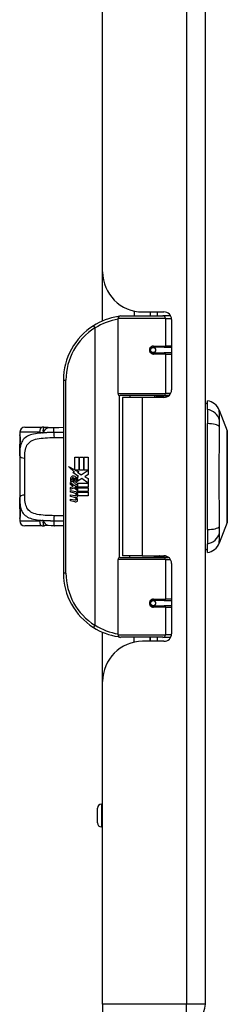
# Model space of a CAD drawing. Header units: inches. Extents: x 3 to 112, y 6 to 61.
# Tile 31 of 67: x 26.94 to 28.55, y 13.51 to 21.17. Entities that reach past the tile are written whole.
import ezdxf

# ---------------------------------------------------------------- set-up
doc = ezdxf.new("R2010")
doc.units = ezdxf.units.IN
doc.header["$MEASUREMENT"] = 0
doc.layers.add('Visible Edges(ANSI)', color=7, linetype='Continuous', lineweight=25)
doc.layers.add('Visible Tangent Edges(ANSI)', color=7, linetype='Continuous', lineweight=25)

msp = doc.modelspace()

# ---------------------------------------------------------------- linework, layer by layer
at = {"layer": 'Visible Edges(ANSI)'}
for p, q in [((28.3828, 13.5147), (28.3828, 43.0257)), ((27.5828, 19.2117), (27.5828, 37.3287)), ((27.5828, 18.8289), (27.5828, 19.2117)), ((27.7033, 18.2643), (27.7033, 18.849)), ((27.723, 18.8687), (28.0529, 18.8687)), ((27.8278, 18.9069), (27.8278, 18.8687)), ((27.8948, 18.8997), (28.0608, 18.8997)), ((27.9538, 18.8997), (27.9538, 18.8687)), ((27.9548, 18.8687), (27.9548, 18.8997)), ((28.1113, 18.8687), (28.0529, 18.8687)), ((28.1113, 18.8687), (28.1127, 18.8687)), ((28.1198, 18.8406), (28.1198, 18.2932)), ((27.9702, 18.6239), (27.9706, 18.622)), ((27.9755, 18.6226), (27.9705, 18.6226)), ((28.0624, 18.6246), (27.9755, 18.6246)), ((27.9778, 18.6225), (27.9778, 18.6244)), ((28.0624, 18.6246), (28.1198, 18.6246)), ((27.9755, 18.5813), (28.0624, 18.5813)), ((27.9785, 18.5835), (27.979, 18.5813)), ((28.1198, 18.5813), (28.0624, 18.5813)), ((27.2783, 18.3687), (27.2783, 16.8687)), ((28.0567, 18.2486), (27.7191, 18.2486)), ((27.8908, 18.2342), (27.7378, 18.2342)), ((27.7378, 18.2342), (27.7378, 17.0032)), ((27.7953, 18.2486), (27.7953, 18.2342)), ((28.0608, 18.2342), (27.8908, 18.2342)), ((27.9863, 18.2486), (27.9863, 18.2342)), ((28.0567, 18.2486), (28.0994, 18.2486)), ((28.3986, 18.1411), (28.3986, 18.2092)), ((28.3986, 18.1411), (28.3986, 18.0304)), ((28.491, 18.1352), (28.5531, 17.9755)), ((26.9773, 18.0025), (27.1127, 18.0025)), ((28.3986, 17.2069), (28.3986, 18.0304)), ((26.9379, 17.9631), (26.9379, 17.9435)), ((26.9379, 17.9435), (26.9379, 17.8196)), ((26.9379, 17.7813), (26.9379, 17.8196)), ((26.9379, 17.7813), (26.9379, 17.456)), ((27.3662, 17.7687), (27.3983, 17.7687)), ((27.3662, 17.6717), (27.3662, 17.7687)), ((27.3983, 17.7687), (27.3983, 17.67)), ((27.4028, 17.7687), (27.4349, 17.7687)), ((27.4028, 17.67), (27.4028, 17.7687)), ((27.4349, 17.7687), (27.4349, 17.67)), ((27.4391, 17.67), (27.4391, 17.7687)), ((27.4391, 17.7687), (27.4712, 17.7687)), ((27.4712, 17.7687), (27.4712, 17.6349)), ((27.3185, 17.6965), (27.3662, 17.6717)), ((27.3647, 17.6527), (27.3185, 17.6965)), ((27.3505, 17.6507), (27.3647, 17.6527)), ((27.3946, 17.6193), (27.3505, 17.6507)), ((27.3695, 17.67), (27.3989, 17.6547)), ((27.3983, 17.67), (27.3695, 17.67)), ((27.383, 17.6123), (27.3946, 17.6193)), ((27.3989, 17.6547), (27.3889, 17.6527)), ((27.3889, 17.6527), (27.4169, 17.6331)), ((27.4349, 17.67), (27.4028, 17.67)), ((27.4169, 17.6331), (27.4706, 17.67)), ((27.4706, 17.67), (27.4391, 17.67)), ((27.4712, 17.6349), (27.4451, 17.6172)), ((27.4451, 17.6172), (27.4712, 17.6034)), ((27.3329, 17.5734), (27.3608, 17.5488)), ((27.3329, 17.5572), (27.3329, 17.5734)), ((27.3524, 17.5437), (27.3329, 17.5572)), ((27.3329, 17.5338), (27.3524, 17.5413)), ((27.3446, 17.5788), (27.3356, 17.5788)), ((27.3524, 17.5413), (27.3524, 17.5437)), ((27.3566, 17.5722), (27.3566, 17.6088)), ((27.3608, 17.5488), (27.3875, 17.5626)), ((27.3656, 17.6073), (27.3656, 17.5833)), ((27.3875, 17.5464), (27.3692, 17.5386)), ((27.3692, 17.5386), (27.3692, 17.5365)), ((27.3692, 17.5365), (27.3875, 17.5231)), ((27.3727, 17.5365), (27.3904, 17.544)), ((27.4712, 17.5365), (27.3727, 17.5365)), ((27.3875, 17.5626), (27.3875, 17.5464)), ((27.3904, 17.5665), (27.47, 17.5665)), ((27.3904, 17.544), (27.3904, 17.5665)), ((27.421, 17.6031), (27.3911, 17.5824)), ((27.47, 17.5665), (27.421, 17.6031)), ((27.4712, 17.6034), (27.4712, 17.5365)), ((27.3329, 17.5176), (27.3329, 17.5338)), ((27.361, 17.5311), (27.3329, 17.5176)), ((27.3329, 17.5107), (27.3875, 17.501)), ((27.3329, 17.4975), (27.3329, 17.5107)), ((27.3554, 17.4935), (27.3329, 17.4975)), ((27.3329, 17.4768), (27.3674, 17.4707)), ((27.3329, 17.4636), (27.3329, 17.4768)), ((27.3554, 17.4596), (27.3329, 17.4636)), ((27.3875, 17.5068), (27.361, 17.5311)), ((27.3779, 17.4905), (27.3779, 17.4876)), ((27.3875, 17.4897), (27.3779, 17.4905)), ((27.38, 17.5323), (27.4712, 17.5323)), ((27.3904, 17.5247), (27.38, 17.5323)), ((27.3842, 17.4866), (27.3904, 17.4861)), ((27.3875, 17.5231), (27.3875, 17.5068)), ((27.3875, 17.501), (27.3875, 17.4897)), ((27.3904, 17.5026), (27.3904, 17.5247)), ((27.4712, 17.5026), (27.3904, 17.5026)), ((27.3904, 17.4984), (27.4712, 17.4984)), ((27.3904, 17.4861), (27.3904, 17.4984)), ((27.4712, 17.4687), (27.3917, 17.4687)), ((27.4712, 17.5323), (27.4712, 17.5026)), ((27.4712, 17.4984), (27.4712, 17.4687)), ((26.9379, 17.4177), (26.9379, 17.456)), ((26.9379, 17.4177), (26.9379, 17.2939)), ((27.3329, 17.4432), (27.3674, 17.4371)), ((27.3329, 17.43), (27.3329, 17.4432)), ((27.3672, 17.4233), (27.3329, 17.43)), ((26.9379, 17.2939), (26.9379, 17.2742)), ((27.1127, 17.2348), (26.9773, 17.2348)), ((28.5531, 17.2618), (28.491, 17.1021)), ((28.3986, 17.2069), (28.3986, 17.0962)), ((28.3986, 17.0281), (28.3986, 17.0962)), ((27.8908, 17.0032), (27.7378, 17.0032)), ((27.7953, 16.9887), (27.7953, 17.0032)), ((27.8908, 17.0032), (28.0608, 17.0032)), ((27.9863, 16.9887), (27.9863, 17.0032)), ((27.7033, 16.3883), (27.7033, 16.973)), ((27.7191, 16.9887), (28.0567, 16.9887)), ((28.0994, 16.9887), (28.0567, 16.9887)), ((28.1198, 16.9441), (28.1198, 16.3967)), ((28.0624, 16.6561), (27.9755, 16.6561)), ((27.9785, 16.6539), (27.979, 16.6561)), ((28.0624, 16.6561), (28.1198, 16.6561)), ((27.9702, 16.6134), (27.9706, 16.6153)), ((27.9705, 16.6147), (27.9755, 16.6147)), ((27.9755, 16.6128), (28.0624, 16.6128)), ((27.9778, 16.6149), (27.9778, 16.6129)), ((28.1198, 16.6128), (28.0624, 16.6128)), ((27.5828, 16.0257), (27.5828, 16.4085)), ((28.0529, 16.3687), (27.723, 16.3687)), ((27.8278, 16.3304), (27.8278, 16.3687)), ((28.0608, 16.3377), (27.8948, 16.3377)), ((27.9538, 16.3377), (27.9538, 16.3687)), ((27.9548, 16.3377), (27.9548, 16.3687)), ((28.0529, 16.3687), (28.1113, 16.3687)), ((28.1127, 16.3687), (28.1113, 16.3687)), ((27.5828, 13.5147), (27.5828, 16.0257)), ((27.5424, 14.9257), (27.5424, 15.0398)), ((27.5828, 15.0713), (27.5739, 15.0713)), ((27.5828, 14.8942), (27.5739, 14.8942)), ((27.5828, 13.5147), (27.5828, 13.3687))]:
    msp.add_line(p, q, dxfattribs=at)
at = {"layer": 'Visible Edges(ANSI)', "flags": 128}
for points in [[(27.7103, 18.864), (27.71, 18.864), (27.7098, 18.8639), (27.7095, 18.8639), (27.7093, 18.8639), (27.7091, 18.8638), (27.7088, 18.8638), (27.7086, 18.8638), (27.7083, 18.8637), (27.7081, 18.8637), (27.7078, 18.8637), (27.7076, 18.8636), (27.7073, 18.8636), (27.7071, 18.8636), (27.7068, 18.8635), (27.7066, 18.8635), (27.7063, 18.8634), (27.7061, 18.8634), (27.7058, 18.8634), (27.7056, 18.8633), (27.7053, 18.8633), (27.7051, 18.8633), (27.7048, 18.8632), (27.7046, 18.8632), (27.7043, 18.8632)], [(27.9755, 18.5813), (27.9729, 18.5814), (27.9702, 18.5819), (27.9677, 18.5827), (27.9652, 18.5839), (27.9628, 18.5854), (27.9606, 18.5872), (27.9587, 18.5893), (27.957, 18.5917), (27.9557, 18.5943), (27.9547, 18.597), (27.954, 18.5999), (27.9538, 18.6029), (27.954, 18.6058), (27.9546, 18.6087), (27.9556, 18.6115), (27.957, 18.6141), (27.9586, 18.6165), (27.9606, 18.6186), (27.9628, 18.6204), (27.9651, 18.6219), (27.9676, 18.6231), (27.9702, 18.6239), (27.9729, 18.6244), (27.9755, 18.6246)], [(28.0225, 18.2341), (28.0255, 18.2353), (28.0286, 18.2365), (28.0316, 18.2376), (28.0346, 18.2386), (28.0377, 18.2396), (28.0407, 18.2405), (28.0438, 18.2414), (28.0469, 18.2422), (28.05, 18.243), (28.053, 18.2437), (28.0561, 18.2444), (28.0592, 18.245), (28.0623, 18.2456), (28.0654, 18.2461), (28.0685, 18.2466), (28.0717, 18.247), (28.0748, 18.2474), (28.0779, 18.2477), (28.081, 18.248), (28.0841, 18.2482), (28.0872, 18.2484), (28.0903, 18.2485), (28.0934, 18.2486), (28.0965, 18.2486)], [(27.1299, 18.0013), (27.1292, 18.0014), (27.1284, 18.0015), (27.1277, 18.0016), (27.127, 18.0016), (27.1263, 18.0017), (27.1256, 18.0018), (27.1248, 18.0019), (27.1241, 18.002), (27.1234, 18.002), (27.1227, 18.0021), (27.1219, 18.0022), (27.1212, 18.0022), (27.1205, 18.0023), (27.1198, 18.0023), (27.1191, 18.0023), (27.1184, 18.0024), (27.1177, 18.0024), (27.1169, 18.0024), (27.1162, 18.0025), (27.1155, 18.0025), (27.1148, 18.0025), (27.1141, 18.0025), (27.1134, 18.0025), (27.1127, 18.0025)], [(27.1602, 17.9997), (27.145, 17.9998), (27.1299, 18.0013)], [(27.1602, 17.9997), (27.184, 18.0006), (27.2083, 18.0011)], [(27.2083, 18.0011), (27.2435, 18.0016), (27.2783, 18.0021)], [(26.9418, 17.8793), (26.9427, 17.8863), (26.9434, 17.8945), (26.9436, 17.9035), (26.9434, 17.9125), (26.9428, 17.9209), (26.942, 17.928), (26.941, 17.9332), (26.9406, 17.9349), (26.9405, 17.9355)], [(28.5534, 17.2635), (28.5534, 17.264), (28.5534, 17.2653), (28.5534, 17.2674), (28.5534, 17.2703), (28.5535, 17.2742), (28.5535, 17.2788), (28.5535, 17.2843), (28.5535, 17.2906), (28.5535, 17.2976), (28.5535, 17.3055), (28.5536, 17.3141), (28.5536, 17.3234), (28.5536, 17.3334), (28.5536, 17.344), (28.5536, 17.3554), (28.5536, 17.3674), (28.5536, 17.3799), (28.5536, 17.3931), (28.5536, 17.4068), (28.5536, 17.421), (28.5536, 17.4357), (28.5535, 17.4508), (28.5535, 17.4664), (28.5535, 17.4824), (28.5535, 17.4987), (28.5535, 17.5154), (28.5535, 17.5322), (28.5534, 17.5493), (28.5534, 17.5664), (28.5534, 17.5837), (28.5534, 17.6011), (28.5534, 17.6185), (28.5534, 17.636), (28.5534, 17.6535), (28.5534, 17.6709), (28.5534, 17.6881), (28.5535, 17.7051), (28.5535, 17.7218), (28.5535, 17.7384), (28.5535, 17.7547), (28.5535, 17.7707), (28.5535, 17.7864), (28.5536, 17.8016), (28.5536, 17.8163), (28.5536, 17.8306), (28.5536, 17.8443), (28.5536, 17.8574), (28.5536, 17.87), (28.5536, 17.882), (28.5536, 17.8933), (28.5536, 17.904), (28.5536, 17.914), (28.5536, 17.9233), (28.5535, 17.9318), (28.5535, 17.9397), (28.5535, 17.9467), (28.5535, 17.953), (28.5535, 17.9585), (28.5535, 17.9632), (28.5534, 17.967), (28.5534, 17.9699), (28.5534, 17.9721), (28.5534, 17.9733), (28.5534, 17.9738)], [(26.9379, 17.8196), (26.9381, 17.8352), (26.9388, 17.8503), (26.94, 17.8651), (26.9418, 17.8793)], [(26.9418, 17.358), (26.94, 17.3722), (26.9388, 17.387), (26.9381, 17.4021), (26.9379, 17.4177)], [(26.9405, 17.3018), (26.9406, 17.3024), (26.941, 17.3041), (26.942, 17.3093), (26.9428, 17.3165), (26.9434, 17.3249), (26.9436, 17.3339), (26.9434, 17.3429), (26.9427, 17.3511), (26.9418, 17.358)], [(27.1127, 17.2348), (27.1134, 17.2348), (27.1141, 17.2348), (27.1148, 17.2348), (27.1155, 17.2348), (27.1162, 17.2349), (27.1169, 17.2349), (27.1177, 17.2349), (27.1184, 17.2349), (27.1191, 17.235), (27.1198, 17.235), (27.1205, 17.2351), (27.1212, 17.2351), (27.1219, 17.2352), (27.1227, 17.2352), (27.1234, 17.2353), (27.1241, 17.2354), (27.1248, 17.2354), (27.1256, 17.2355), (27.1263, 17.2356), (27.127, 17.2357), (27.1277, 17.2358), (27.1284, 17.2359), (27.1292, 17.236), (27.1299, 17.2361)], [(27.1602, 17.2376), (27.145, 17.2376), (27.1299, 17.2361)], [(27.2083, 17.2363), (27.184, 17.2368), (27.1602, 17.2376)], [(27.2783, 17.2352), (27.2435, 17.2357), (27.2083, 17.2363)], [(28.0965, 16.9887), (28.0934, 16.9888), (28.0903, 16.9888), (28.0872, 16.989), (28.0841, 16.9891), (28.081, 16.9893), (28.0779, 16.9896), (28.0748, 16.9899), (28.0717, 16.9903), (28.0685, 16.9907), (28.0654, 16.9912), (28.0623, 16.9917), (28.0592, 16.9923), (28.0561, 16.9929), (28.053, 16.9936), (28.05, 16.9943), (28.0469, 16.9951), (28.0438, 16.9959), (28.0407, 16.9968), (28.0377, 16.9977), (28.0346, 16.9987), (28.0316, 16.9997), (28.0286, 17.0008), (28.0255, 17.002), (28.0225, 17.0032)], [(27.9755, 16.6128), (27.9729, 16.6129), (27.9702, 16.6134), (27.9676, 16.6142), (27.9651, 16.6154), (27.9628, 16.6169), (27.9606, 16.6187), (27.9586, 16.6208), (27.957, 16.6232), (27.9556, 16.6258), (27.9546, 16.6286), (27.954, 16.6315), (27.9538, 16.6344), (27.954, 16.6374), (27.9547, 16.6403), (27.9557, 16.6431), (27.957, 16.6457), (27.9587, 16.648), (27.9606, 16.6501), (27.9628, 16.6519), (27.9652, 16.6534), (27.9677, 16.6546), (27.9702, 16.6554), (27.9729, 16.6559), (27.9755, 16.6561)], [(27.7043, 16.3742), (27.7046, 16.3741), (27.7048, 16.3741), (27.7051, 16.374), (27.7053, 16.374), (27.7056, 16.374), (27.7058, 16.3739), (27.7061, 16.3739), (27.7063, 16.3739), (27.7066, 16.3738), (27.7068, 16.3738), (27.7071, 16.3738), (27.7073, 16.3737), (27.7076, 16.3737), (27.7078, 16.3737), (27.7081, 16.3736), (27.7083, 16.3736), (27.7086, 16.3735), (27.7088, 16.3735), (27.7091, 16.3735), (27.7093, 16.3734), (27.7095, 16.3734), (27.7098, 16.3734), (27.71, 16.3733), (27.7103, 16.3733)]]:
    msp.add_lwpolyline(points, dxfattribs=at)
at = {"layer": 'Visible Edges(ANSI)'}
for centre in [(27.9755, 18.6029), (27.9755, 16.6344)]:
    msp.add_circle(centre, 0.0197, dxfattribs=at)
for centre, radius, start, end in [((27.8948, 19.2117), 0.312, 180, 270), ((27.7783, 18.3687), 0.5, 98.5081, 122.23771), ((27.723, 18.849), 0.0197, 90, 180), ((28.0608, 18.8406), 0.0591, 0, 90), ((27.7783, 18.3687), 0.5, 122.23771, 180), ((27.9755, 18.6029), 0.0217, 279.14701, 90), ((27.7191, 18.2643), 0.0157, 180, 270), ((28.0608, 18.2932), 0.0591, 270, 0), ((28.4064, 18.1502), 0.0394, 101.53696, 126.8699), ((28.3809, 18.0924), 0.1181, 21.25051, 81.39905), ((26.9773, 17.9631), 0.0394, 90, 180), ((26.9576, 17.9435), 0.0197, 180, 213.12003), ((28.5485, 17.9738), 0.00492, 0.20877, 21.25051), ((27.353, 17.6029), 0.0197, 86.56465, 171.56052), ((27.3518, 17.5828), 0.0398, 44.16843, 86.56465), ((27.359, 17.5897), 0.033, 347.07905, 43.17854), ((27.3936, 17.5968), 0.0607, 171.56052, 197.33425), ((27.373, 17.5905), 0.0307, 154.67838, 202.56091), ((27.3539, 17.5996), 0.0096, 73.52609, 154.67838), ((27.368, 17.5979), 0.0282, 246.15553, 293.84447), ((27.3636, 17.5906), 0.0168, 19.37968, 82.99755), ((27.3702, 17.5916), 0.00955, 241.45471, 321.16516), ((27.3691, 17.5925), 0.0109, 321.16516, 19.37968), ((27.3733, 17.5861), 0.0152, 293.84447, 355.08017), ((27.359, 17.5897), 0.0299, 350.40854, 44.16843), ((27.3474, 17.4477), 0.0465, 57.59924, 80), ((27.348, 17.4137), 0.0465, 58.55841, 80.82565), ((27.3696, 17.4828), 0.0123, 260, 293.55712), ((27.3655, 17.4763), 0.0126, 6.03001, 57.59924), ((27.3721, 17.477), 0.006, 293.55712, 6.03001), ((27.365, 17.4674), 0.024, 359.47765, 57.41137), ((27.3789, 17.4672), 0.0101, 286.9928, 359.47765), ((27.3677, 17.4692), 0.024, 358.79525, 46.5849), ((27.3727, 17.4516), 0.0288, 259, 288.47479), ((27.3696, 17.4492), 0.0123, 259.9922, 293.54875), ((27.3655, 17.4427), 0.0126, 6.10268, 57.60833), ((27.3721, 17.4434), 0.006, 293.54875, 6.10268), ((27.3734, 17.4851), 0.0288, 273.6169, 286.9928), ((27.3644, 17.4343), 0.0246, 359.6788, 63.95078), ((27.3785, 17.4342), 0.0105, 288.47479, 359.6788), ((26.9576, 17.2939), 0.0197, 146.88001, 180), ((26.9773, 17.2742), 0.0394, 180, 270), ((28.5485, 17.2636), 0.00492, 338.74949, 359.79123), ((28.3809, 17.1449), 0.1181, 278.60095, 338.74949), ((28.0608, 16.9441), 0.0591, 0, 90), ((28.4064, 17.0872), 0.0394, 233.1301, 258.46304), ((27.7191, 16.973), 0.0157, 90, 180), ((27.7783, 16.8687), 0.5, 180, 237.76229), ((27.9755, 16.6344), 0.0217, 270, 80.85299), ((27.7783, 16.8687), 0.5, 237.76229, 261.4919), ((27.723, 16.3883), 0.0197, 180, 270), ((28.0608, 16.3967), 0.0591, 270, 0), ((27.8948, 16.0257), 0.312, 90, 180), ((27.5739, 15.0398), 0.0315, 90, 180), ((27.5739, 14.9257), 0.0315, 180, 270), ((28.2368, 13.5147), 0.146, 270, 0)]:
    msp.add_arc(centre, radius, start, end, dxfattribs=at)
at = {"layer": 'Visible Tangent Edges(ANSI)'}
for p, q in [((28.2368, 43.0257), (28.2368, 13.5147)), ((28.0719, 18.849), (27.7033, 18.849)), ((28.0087, 18.8997), (28.0087, 18.8687)), ((28.0719, 18.849), (28.1192, 18.849)), ((28.0719, 18.849), (28.0719, 18.6344)), ((27.5116, 18.7916), (27.5221, 18.7749)), ((27.5221, 18.7749), (27.5221, 16.4624)), ((27.5221, 18.7749), (27.5258, 18.7749)), ((27.5258, 16.4624), (27.5258, 18.7749)), ((27.9802, 18.6344), (28.0719, 18.6344)), ((28.1198, 18.6344), (28.0719, 18.6344)), ((28.0719, 18.5714), (27.9802, 18.5714)), ((28.0719, 18.5714), (28.0719, 18.2643)), ((28.0719, 18.5714), (28.1198, 18.5714)), ((27.2783, 18.3687), (27.298, 18.3687)), ((27.298, 16.8687), (27.298, 18.3687)), ((27.7033, 18.2643), (28.0719, 18.2643)), ((27.711, 18.2508), (27.711, 16.9865)), ((27.8908, 18.2342), (27.8908, 17.0032)), ((28.1123, 18.2643), (28.0719, 18.2643)), ((27.0927, 17.9631), (26.9379, 17.9631)), ((26.9379, 17.9435), (26.9385, 17.9435)), ((26.9773, 17.4746), (26.9773, 17.7627)), ((26.9385, 17.2939), (26.9379, 17.2939)), ((26.9379, 17.2742), (27.0927, 17.2742)), ((28.0719, 16.973), (27.7033, 16.973)), ((28.0719, 16.973), (28.1123, 16.973)), ((28.0719, 16.973), (28.0719, 16.6659)), ((27.298, 16.8687), (27.2783, 16.8687)), ((27.9802, 16.6659), (28.0719, 16.6659)), ((28.1198, 16.6659), (28.0719, 16.6659)), ((28.0719, 16.6029), (27.9802, 16.6029)), ((28.0719, 16.6029), (28.0719, 16.3883)), ((28.0719, 16.6029), (28.1198, 16.6029)), ((27.5221, 16.4624), (27.5116, 16.4457)), ((27.5258, 16.4624), (27.5221, 16.4624)), ((27.7033, 16.3883), (28.0719, 16.3883)), ((28.1192, 16.3883), (28.0719, 16.3883)), ((28.0087, 16.3687), (28.0087, 16.3377)), ((27.5739, 15.0713), (27.5739, 14.8942)), ((28.2368, 13.5147), (27.5828, 13.5147)), ((28.3828, 13.5147), (28.2368, 13.5147)), ((28.2368, 13.3687), (28.2368, 13.5147))]:
    msp.add_line(p, q, dxfattribs=at)
at = {"layer": 'Visible Tangent Edges(ANSI)', "flags": 128}
for points in [[(27.9802, 18.6344), (27.9761, 18.6342), (27.9721, 18.6335), (27.9681, 18.6323), (27.9643, 18.6306), (27.9607, 18.6284), (27.9573, 18.6258), (27.9543, 18.6227), (27.9517, 18.6192), (27.9497, 18.6154), (27.9482, 18.6114), (27.9472, 18.6072), (27.9469, 18.6029), (27.9473, 18.5986), (27.9482, 18.5944), (27.9497, 18.5903), (27.9518, 18.5865), (27.9544, 18.5831), (27.9574, 18.58), (27.9607, 18.5774), (27.9643, 18.5752), (27.9682, 18.5736), (27.9721, 18.5724), (27.9762, 18.5717), (27.9802, 18.5714)], [(28.0965, 18.2486), (28.0919, 18.2486), (28.0872, 18.2485), (28.0825, 18.2484), (28.0779, 18.2482), (28.0732, 18.248), (28.0685, 18.2477), (28.0639, 18.2474), (28.0592, 18.2471), (28.0546, 18.2467), (28.0499, 18.2463), (28.0453, 18.2458), (28.0406, 18.2452), (28.036, 18.2446), (28.0314, 18.244), (28.0268, 18.2433), (28.0223, 18.2426), (28.0177, 18.2418), (28.0131, 18.241), (28.0086, 18.2401), (28.0041, 18.2392), (27.9996, 18.2382), (27.9951, 18.2372), (27.9907, 18.2361), (27.9863, 18.2349)], [(28.4925, 18.0586), (28.4924, 18.0668), (28.4923, 18.0724), (28.4923, 18.0777), (28.4922, 18.0829), (28.4922, 18.0878), (28.4921, 18.0925), (28.492, 18.097), (28.492, 18.1013), (28.4919, 18.1053), (28.4918, 18.1091), (28.4917, 18.1126), (28.4916, 18.1159), (28.4915, 18.1189), (28.4915, 18.1217), (28.4914, 18.1243), (28.4913, 18.1266), (28.4912, 18.1286), (28.4912, 18.1303), (28.4911, 18.1318), (28.4911, 18.133), (28.491, 18.134), (28.491, 18.1347), (28.491, 18.1351), (28.491, 18.1352)], [(27.1299, 18.0013), (27.1291, 18.0013), (27.1283, 18.0011), (27.1274, 18.0008), (27.1266, 18.0002), (27.1258, 17.9995), (27.1251, 17.9987), (27.1243, 17.9976), (27.1236, 17.9964), (27.1229, 17.9949), (27.1222, 17.9934), (27.1216, 17.9917), (27.1211, 17.9898), (27.1206, 17.9878), (27.1202, 17.9857), (27.1198, 17.9834), (27.1196, 17.981), (27.1194, 17.9786), (27.1193, 17.976), (27.1193, 17.9734), (27.1194, 17.9707), (27.1197, 17.9679), (27.1201, 17.965), (27.1207, 17.962), (27.1215, 17.959)], [(27.1215, 17.959), (27.1229, 17.9616), (27.1243, 17.9642), (27.1257, 17.9668), (27.1271, 17.9693), (27.1285, 17.9718), (27.13, 17.9743), (27.1315, 17.9767), (27.133, 17.979), (27.1345, 17.9812), (27.1361, 17.9834), (27.1376, 17.9854), (27.1393, 17.9873), (27.1409, 17.9892), (27.1426, 17.9909), (27.1443, 17.9924), (27.146, 17.9938), (27.1477, 17.9951), (27.1495, 17.9963), (27.1512, 17.9972), (27.153, 17.9981), (27.1548, 17.9987), (27.1566, 17.9992), (27.1584, 17.9995), (27.1602, 17.9997)], [(27.2026, 17.9617), (27.2026, 17.964), (27.2026, 17.9663), (27.2026, 17.9687), (27.2026, 17.9711), (27.2027, 17.9735), (27.2028, 17.976), (27.2029, 17.9783), (27.2031, 17.9807), (27.2033, 17.983), (27.2035, 17.9852), (27.2037, 17.9873), (27.204, 17.9893), (27.2043, 17.9911), (27.2046, 17.9929), (27.2049, 17.9944), (27.2053, 17.9959), (27.2056, 17.9971), (27.206, 17.9982), (27.2064, 17.9991), (27.2068, 17.9998), (27.2071, 18.0004), (27.2075, 18.0007), (27.2079, 18.001), (27.2083, 18.0011)], [(28.4925, 17.2301), (28.4923, 17.2636), (28.4922, 17.2947), (28.4921, 17.326), (28.492, 17.3577), (28.4918, 17.3896), (28.4916, 17.4218), (28.4915, 17.4542), (28.4913, 17.4868), (28.4912, 17.5196), (28.4911, 17.5525), (28.491, 17.5854), (28.491, 17.6185), (28.491, 17.6515), (28.4911, 17.6845), (28.4912, 17.7174), (28.4913, 17.7501), (28.4915, 17.7828), (28.4916, 17.8152), (28.4918, 17.8475), (28.492, 17.8795), (28.4921, 17.9112), (28.4922, 17.9426), (28.4923, 17.9737), (28.4925, 18.0072)], [(28.4925, 18.0072), (28.4925, 18.01), (28.4925, 18.0128), (28.4924, 18.0155), (28.4924, 18.0181), (28.4924, 18.0207), (28.4924, 18.0232), (28.4924, 18.0257), (28.4924, 18.0282), (28.4923, 18.0306), (28.4923, 18.0329), (28.4923, 18.0352), (28.4923, 18.0374), (28.4923, 18.0396), (28.4923, 18.0416), (28.4923, 18.0437), (28.4924, 18.0456), (28.4924, 18.0475), (28.4924, 18.0493), (28.4924, 18.051), (28.4924, 18.0527), (28.4924, 18.0543), (28.4925, 18.0558), (28.4925, 18.0572), (28.4925, 18.0586)], [(27.1215, 17.959), (27.1053, 17.9578), (27.0897, 17.9564), (27.0747, 17.9546), (27.0602, 17.9523), (27.0465, 17.9496), (27.0334, 17.9464), (27.0212, 17.9426), (27.0098, 17.9381), (26.9994, 17.9331), (26.9898, 17.9273), (26.981, 17.9209), (26.9732, 17.9139), (26.9662, 17.9062), (26.9602, 17.8978), (26.9551, 17.8886), (26.9508, 17.8789), (26.9472, 17.8685), (26.9444, 17.8575), (26.9421, 17.846), (26.9404, 17.8339), (26.9392, 17.8214), (26.9385, 17.8084), (26.9381, 17.795), (26.9379, 17.7813)], [(26.9418, 17.8762), (26.9423, 17.8791), (26.9427, 17.8822), (26.9431, 17.8855), (26.9434, 17.889), (26.9437, 17.8927), (26.9439, 17.8964), (26.944, 17.9003), (26.944, 17.9041), (26.944, 17.908), (26.9439, 17.9118), (26.9436, 17.9156), (26.9434, 17.9192), (26.9431, 17.9227), (26.9427, 17.926), (26.9423, 17.9291), (26.9418, 17.932), (26.9414, 17.9346), (26.9409, 17.9368), (26.9404, 17.9388), (26.94, 17.9404), (26.9396, 17.9417), (26.9392, 17.9427), (26.9388, 17.9433), (26.9385, 17.9435)], [(26.9773, 17.7627), (26.9775, 17.7772), (26.978, 17.7913), (26.979, 17.8048), (26.9806, 17.8177), (26.9829, 17.83), (26.986, 17.8416), (26.9899, 17.8525), (26.9948, 17.8625), (27.0008, 17.8717), (27.0079, 17.8799), (27.0162, 17.8874), (27.0256, 17.894), (27.0361, 17.8997), (27.0477, 17.9047), (27.0603, 17.9088), (27.074, 17.9122), (27.0886, 17.9149), (27.1041, 17.9171), (27.1202, 17.9189), (27.137, 17.9201), (27.1544, 17.9211), (27.1722, 17.9217), (27.1904, 17.9222), (27.2089, 17.9225)], [(27.0927, 17.9631), (27.0938, 17.9631), (27.095, 17.9631), (27.0962, 17.9631), (27.0974, 17.963), (27.0986, 17.963), (27.0998, 17.9629), (27.101, 17.9628), (27.1022, 17.9627), (27.1034, 17.9626), (27.1046, 17.9624), (27.1058, 17.9623), (27.107, 17.9621), (27.1082, 17.962), (27.1094, 17.9618), (27.1106, 17.9616), (27.1118, 17.9613), (27.113, 17.9611), (27.1143, 17.9608), (27.1155, 17.9606), (27.1167, 17.9603), (27.1179, 17.96), (27.1191, 17.9597), (27.1203, 17.9593), (27.1215, 17.959)], [(27.2026, 17.9617), (27.1991, 17.9616), (27.1956, 17.9616), (27.1921, 17.9615), (27.1887, 17.9615), (27.1852, 17.9614), (27.1817, 17.9613), (27.1783, 17.9613), (27.1749, 17.9612), (27.1714, 17.9611), (27.168, 17.961), (27.1646, 17.9609), (27.1612, 17.9608), (27.1578, 17.9607), (27.1544, 17.9606), (27.1511, 17.9605), (27.1477, 17.9603), (27.1444, 17.9602), (27.1411, 17.9601), (27.1378, 17.9599), (27.1345, 17.9597), (27.1312, 17.9596), (27.1279, 17.9594), (27.1247, 17.9592), (27.1215, 17.959)], [(27.2783, 17.9629), (27.2752, 17.9629), (27.2721, 17.9628), (27.269, 17.9628), (27.2658, 17.9627), (27.2627, 17.9627), (27.2596, 17.9626), (27.2564, 17.9626), (27.2533, 17.9625), (27.2501, 17.9625), (27.247, 17.9624), (27.2438, 17.9624), (27.2407, 17.9623), (27.2375, 17.9623), (27.2344, 17.9622), (27.2312, 17.9622), (27.228, 17.9621), (27.2248, 17.9621), (27.2217, 17.962), (27.2185, 17.962), (27.2153, 17.9619), (27.2121, 17.9618), (27.209, 17.9618), (27.2058, 17.9617), (27.2026, 17.9617)], [(27.2089, 17.9225), (27.2118, 17.9225), (27.2147, 17.9226), (27.2176, 17.9226), (27.2205, 17.9226), (27.2234, 17.9227), (27.2263, 17.9227), (27.2293, 17.9228), (27.2322, 17.9228), (27.2351, 17.9228), (27.238, 17.9229), (27.2409, 17.9229), (27.2438, 17.923), (27.2467, 17.923), (27.2495, 17.9231), (27.2524, 17.9231), (27.2553, 17.9231), (27.2582, 17.9232), (27.2611, 17.9232), (27.264, 17.9233), (27.2668, 17.9233), (27.2697, 17.9233), (27.2726, 17.9234), (27.2755, 17.9234), (27.2783, 17.9234)], [(28.5531, 17.9755), (28.5531, 17.9754), (28.5531, 17.9749), (28.5531, 17.9742), (28.5531, 17.9731), (28.5531, 17.9718), (28.5531, 17.9701), (28.5531, 17.9682), (28.5531, 17.966), (28.5532, 17.9635), (28.5532, 17.9606), (28.5532, 17.9576), (28.5532, 17.9542), (28.5532, 17.9506), (28.5533, 17.9466), (28.5533, 17.9425), (28.5533, 17.938), (28.5533, 17.9333), (28.5533, 17.9283), (28.5534, 17.9231), (28.5534, 17.9176), (28.5534, 17.9119), (28.5534, 17.9059), (28.5534, 17.8997), (28.5535, 17.8933)], [(26.9379, 17.8196), (26.9379, 17.8222), (26.938, 17.8247), (26.938, 17.8272), (26.938, 17.8297), (26.9381, 17.8322), (26.9381, 17.8347), (26.9382, 17.8371), (26.9383, 17.8396), (26.9384, 17.842), (26.9385, 17.8444), (26.9386, 17.8468), (26.9388, 17.8491), (26.9389, 17.8515), (26.9391, 17.8538), (26.9393, 17.8562), (26.9395, 17.8585), (26.9397, 17.8608), (26.94, 17.863), (26.9402, 17.8653), (26.9405, 17.8675), (26.9408, 17.8697), (26.9411, 17.8719), (26.9415, 17.8741), (26.9418, 17.8762)], [(28.5535, 17.8462), (28.5534, 17.8301), (28.5534, 17.8132), (28.5533, 17.7957), (28.5533, 17.7775), (28.5533, 17.7588), (28.5532, 17.7396), (28.5532, 17.7201), (28.5531, 17.7002), (28.5531, 17.68), (28.5531, 17.6597), (28.5531, 17.6392), (28.5531, 17.6185), (28.5531, 17.5979), (28.5531, 17.5774), (28.5531, 17.5571), (28.5531, 17.537), (28.5532, 17.5171), (28.5532, 17.4975), (28.5533, 17.4783), (28.5533, 17.4596), (28.5533, 17.4415), (28.5534, 17.424), (28.5534, 17.4072), (28.5535, 17.3911)], [(28.5535, 17.8933), (28.5535, 17.8915), (28.5535, 17.8897), (28.5535, 17.8879), (28.5535, 17.886), (28.5535, 17.8842), (28.5535, 17.8823), (28.5535, 17.8805), (28.5535, 17.8786), (28.5535, 17.8766), (28.5535, 17.8747), (28.5535, 17.8728), (28.5535, 17.8708), (28.5535, 17.8689), (28.5535, 17.8669), (28.5535, 17.8649), (28.5535, 17.8629), (28.5535, 17.8608), (28.5535, 17.8588), (28.5535, 17.8567), (28.5535, 17.8546), (28.5535, 17.8526), (28.5535, 17.8505), (28.5535, 17.8483), (28.5535, 17.8462)], [(27.2089, 17.3148), (27.1904, 17.3151), (27.1721, 17.3156), (27.1541, 17.3163), (27.1367, 17.3173), (27.1199, 17.3186), (27.1038, 17.3203), (27.0884, 17.3224), (27.0738, 17.3252), (27.0601, 17.3286), (27.0475, 17.3328), (27.0359, 17.3377), (27.0255, 17.3434), (27.0161, 17.35), (27.0078, 17.3574), (27.0007, 17.3657), (26.9948, 17.3749), (26.9899, 17.3849), (26.986, 17.3958), (26.9829, 17.4074), (26.9807, 17.4197), (26.979, 17.4326), (26.978, 17.4461), (26.9775, 17.4601), (26.9773, 17.4746)], [(26.9379, 17.456), (26.9381, 17.4423), (26.9385, 17.429), (26.9393, 17.416), (26.9405, 17.4035), (26.9422, 17.3914), (26.9444, 17.3799), (26.9473, 17.3689), (26.9508, 17.3585), (26.9551, 17.3487), (26.9602, 17.3395), (26.9662, 17.3311), (26.9731, 17.3234), (26.9809, 17.3163), (26.9897, 17.31), (26.9993, 17.3043), (27.0098, 17.2992), (27.0212, 17.2948), (27.0334, 17.291), (27.0464, 17.2877), (27.0602, 17.285), (27.0746, 17.2828), (27.0897, 17.2809), (27.1053, 17.2795), (27.1215, 17.2783)], [(26.9418, 17.3611), (26.9415, 17.3632), (26.9411, 17.3654), (26.9408, 17.3676), (26.9405, 17.3698), (26.9402, 17.372), (26.94, 17.3743), (26.9397, 17.3765), (26.9395, 17.3788), (26.9393, 17.3811), (26.9391, 17.3835), (26.9389, 17.3858), (26.9388, 17.3882), (26.9386, 17.3905), (26.9385, 17.3929), (26.9384, 17.3953), (26.9383, 17.3978), (26.9382, 17.4002), (26.9381, 17.4027), (26.9381, 17.4051), (26.938, 17.4076), (26.938, 17.4101), (26.938, 17.4126), (26.9379, 17.4151), (26.9379, 17.4177)], [(28.5535, 17.3911), (28.5535, 17.389), (28.5535, 17.3869), (28.5535, 17.3848), (28.5535, 17.3827), (28.5535, 17.3806), (28.5535, 17.3785), (28.5535, 17.3765), (28.5535, 17.3745), (28.5535, 17.3724), (28.5535, 17.3704), (28.5535, 17.3685), (28.5535, 17.3665), (28.5535, 17.3645), (28.5535, 17.3626), (28.5535, 17.3607), (28.5535, 17.3588), (28.5535, 17.3569), (28.5535, 17.355), (28.5535, 17.3531), (28.5535, 17.3513), (28.5535, 17.3494), (28.5535, 17.3476), (28.5535, 17.3458), (28.5535, 17.344)], [(26.9385, 17.2939), (26.9388, 17.294), (26.9392, 17.2946), (26.9395, 17.2956), (26.94, 17.2969), (26.9404, 17.2985), (26.9409, 17.3005), (26.9414, 17.3028), (26.9418, 17.3054), (26.9423, 17.3082), (26.9427, 17.3113), (26.9431, 17.3147), (26.9434, 17.3182), (26.9437, 17.3218), (26.9439, 17.3256), (26.944, 17.3294), (26.944, 17.3333), (26.944, 17.3371), (26.9438, 17.3409), (26.9436, 17.3447), (26.9434, 17.3483), (26.9431, 17.3518), (26.9427, 17.3551), (26.9423, 17.3582), (26.9418, 17.3611)], [(27.2783, 17.3139), (27.2754, 17.3139), (27.2726, 17.3139), (27.2697, 17.314), (27.2668, 17.314), (27.264, 17.314), (27.2611, 17.3141), (27.2582, 17.3141), (27.2553, 17.3142), (27.2525, 17.3142), (27.2496, 17.3142), (27.2467, 17.3143), (27.2438, 17.3143), (27.2409, 17.3144), (27.238, 17.3144), (27.2351, 17.3145), (27.2322, 17.3145), (27.2293, 17.3145), (27.2264, 17.3146), (27.2235, 17.3146), (27.2206, 17.3147), (27.2176, 17.3147), (27.2147, 17.3147), (27.2118, 17.3148), (27.2089, 17.3148)], [(28.5535, 17.344), (28.5534, 17.3376), (28.5534, 17.3314), (28.5534, 17.3254), (28.5534, 17.3197), (28.5534, 17.3142), (28.5533, 17.309), (28.5533, 17.304), (28.5533, 17.2993), (28.5533, 17.2948), (28.5532, 17.2906), (28.5532, 17.2867), (28.5532, 17.2831), (28.5532, 17.2797), (28.5532, 17.2766), (28.5532, 17.2738), (28.5531, 17.2713), (28.5531, 17.2691), (28.5531, 17.2671), (28.5531, 17.2655), (28.5531, 17.2642), (28.5531, 17.2631), (28.5531, 17.2624), (28.5531, 17.2619), (28.5531, 17.2618)], [(27.1215, 17.2783), (27.1203, 17.278), (27.1191, 17.2776), (27.1179, 17.2773), (27.1167, 17.277), (27.1155, 17.2767), (27.1143, 17.2765), (27.113, 17.2762), (27.1118, 17.276), (27.1106, 17.2758), (27.1094, 17.2755), (27.1082, 17.2754), (27.107, 17.2752), (27.1058, 17.275), (27.1046, 17.2749), (27.1034, 17.2747), (27.1022, 17.2746), (27.101, 17.2745), (27.0998, 17.2744), (27.0986, 17.2743), (27.0974, 17.2743), (27.0962, 17.2742), (27.095, 17.2742), (27.0938, 17.2742), (27.0927, 17.2742)], [(27.1215, 17.2783), (27.1207, 17.2753), (27.1201, 17.2723), (27.1197, 17.2695), (27.1194, 17.2667), (27.1193, 17.2639), (27.1193, 17.2613), (27.1194, 17.2587), (27.1196, 17.2563), (27.1198, 17.2539), (27.1202, 17.2516), (27.1206, 17.2495), (27.1211, 17.2475), (27.1216, 17.2456), (27.1222, 17.2439), (27.1229, 17.2424), (27.1236, 17.241), (27.1243, 17.2397), (27.1251, 17.2387), (27.1258, 17.2378), (27.1266, 17.2371), (27.1274, 17.2365), (27.1283, 17.2362), (27.1291, 17.236), (27.1299, 17.2361)], [(27.1602, 17.2376), (27.1584, 17.2378), (27.1566, 17.2381), (27.1548, 17.2386), (27.153, 17.2393), (27.1512, 17.2401), (27.1495, 17.241), (27.1477, 17.2422), (27.146, 17.2435), (27.1443, 17.2449), (27.1426, 17.2465), (27.1409, 17.2482), (27.1393, 17.25), (27.1376, 17.2519), (27.1361, 17.2539), (27.1345, 17.2561), (27.133, 17.2583), (27.1315, 17.2606), (27.13, 17.263), (27.1285, 17.2655), (27.1271, 17.268), (27.1257, 17.2705), (27.1243, 17.2731), (27.1229, 17.2757), (27.1215, 17.2783)], [(27.1215, 17.2783), (27.1247, 17.2781), (27.1279, 17.2779), (27.1312, 17.2777), (27.1345, 17.2776), (27.1378, 17.2774), (27.1411, 17.2773), (27.1444, 17.2771), (27.1478, 17.277), (27.1511, 17.2768), (27.1545, 17.2767), (27.1579, 17.2766), (27.1612, 17.2765), (27.1647, 17.2764), (27.1681, 17.2763), (27.1715, 17.2762), (27.1749, 17.2761), (27.1784, 17.276), (27.1818, 17.276), (27.1853, 17.2759), (27.1887, 17.2758), (27.1922, 17.2758), (27.1956, 17.2757), (27.1991, 17.2757), (27.2026, 17.2756)], [(27.2026, 17.2756), (27.2026, 17.2733), (27.2026, 17.271), (27.2026, 17.2686), (27.2026, 17.2662), (27.2027, 17.2638), (27.2028, 17.2614), (27.2029, 17.259), (27.2031, 17.2566), (27.2033, 17.2544), (27.2035, 17.2521), (27.2037, 17.25), (27.204, 17.248), (27.2043, 17.2462), (27.2046, 17.2444), (27.2049, 17.2429), (27.2053, 17.2415), (27.2056, 17.2402), (27.206, 17.2391), (27.2064, 17.2382), (27.2068, 17.2375), (27.2071, 17.237), (27.2075, 17.2366), (27.2079, 17.2363), (27.2083, 17.2363)], [(27.2026, 17.2756), (27.2058, 17.2756), (27.209, 17.2755), (27.2122, 17.2755), (27.2153, 17.2754), (27.2185, 17.2754), (27.2217, 17.2753), (27.2249, 17.2752), (27.2281, 17.2752), (27.2312, 17.2751), (27.2344, 17.2751), (27.2376, 17.275), (27.2407, 17.275), (27.2439, 17.2749), (27.247, 17.2749), (27.2502, 17.2748), (27.2533, 17.2747), (27.2564, 17.2747), (27.2596, 17.2746), (27.2627, 17.2746), (27.2658, 17.2746), (27.2689, 17.2745), (27.2721, 17.2745), (27.2752, 17.2744), (27.2783, 17.2744)], [(28.4925, 17.1787), (28.4925, 17.1801), (28.4925, 17.1815), (28.4924, 17.183), (28.4924, 17.1846), (28.4924, 17.1863), (28.4924, 17.188), (28.4924, 17.1898), (28.4924, 17.1917), (28.4923, 17.1936), (28.4923, 17.1956), (28.4923, 17.1977), (28.4923, 17.1998), (28.4923, 17.2021), (28.4923, 17.2043), (28.4923, 17.2067), (28.4924, 17.2091), (28.4924, 17.2115), (28.4924, 17.214), (28.4924, 17.2166), (28.4924, 17.2192), (28.4924, 17.2218), (28.4925, 17.2245), (28.4925, 17.2273), (28.4925, 17.2301)], [(28.491, 17.1021), (28.491, 17.1022), (28.491, 17.1026), (28.491, 17.1033), (28.4911, 17.1043), (28.4911, 17.1055), (28.4912, 17.107), (28.4912, 17.1087), (28.4913, 17.1107), (28.4914, 17.113), (28.4915, 17.1156), (28.4915, 17.1184), (28.4916, 17.1214), (28.4917, 17.1247), (28.4918, 17.1283), (28.4919, 17.132), (28.492, 17.1361), (28.492, 17.1403), (28.4921, 17.1448), (28.4922, 17.1495), (28.4922, 17.1544), (28.4923, 17.1596), (28.4923, 17.1649), (28.4924, 17.1705), (28.4925, 17.1787)], [(27.9863, 17.0024), (27.9907, 17.0012), (27.9951, 17.0002), (27.9996, 16.9991), (28.0041, 16.9981), (28.0086, 16.9972), (28.0131, 16.9963), (28.0177, 16.9955), (28.0223, 16.9947), (28.0268, 16.994), (28.0314, 16.9933), (28.036, 16.9927), (28.0406, 16.9921), (28.0453, 16.9915), (28.0499, 16.9911), (28.0546, 16.9906), (28.0592, 16.9902), (28.0639, 16.9899), (28.0685, 16.9896), (28.0732, 16.9893), (28.0779, 16.9891), (28.0825, 16.9889), (28.0872, 16.9888), (28.0919, 16.9888), (28.0965, 16.9887)], [(27.9802, 16.6659), (27.9762, 16.6657), (27.9721, 16.6649), (27.9682, 16.6637), (27.9643, 16.662), (27.9607, 16.6599), (27.9574, 16.6573), (27.9544, 16.6543), (27.9518, 16.6508), (27.9497, 16.647), (27.9482, 16.6429), (27.9473, 16.6387), (27.9469, 16.6344), (27.9473, 16.6302), (27.9482, 16.6259), (27.9497, 16.6219), (27.9517, 16.6181), (27.9543, 16.6146), (27.9573, 16.6115), (27.9607, 16.6089), (27.9643, 16.6067), (27.9681, 16.605), (27.9721, 16.6039), (27.9761, 16.6031), (27.9802, 16.6029)]]:
    msp.add_lwpolyline(points, dxfattribs=at)
at = {"layer": 'Visible Tangent Edges(ANSI)'}
for centre, start, end in [((27.7821, 18.3687), 99.43485, 122.23771), ((27.7783, 18.3687), 122.23771, 180), ((27.7783, 16.8687), 180, 237.76229), ((27.7821, 16.8687), 237.76229, 260.56515)]:
    msp.add_arc(centre, 0.4803, start, end, dxfattribs=at)
for centre, major_axis, ratio, start_param, end_param in [((27.7073, 18.8437), (-0.0029, 0.0195), 0.187781, 5.698095, 6.283185), ((28.0529, 18.849), (0, 0.0197), 0.965926, 4.712389, 6.283185), ((28.1113, 18.849), (0, 0.0197), 0.965926, 6.20384, 6.283185), ((27.5221, 18.7749), (-0.0105, 0.0167), 0.161367, 4.610972, 6.283185), ((27.9755, 18.6344), (0, -0.00984), 0.476565, 0, 1.570796), ((28.0624, 18.6344), (0, -0.00984), 0.965926, 0, 1.570796), ((27.9755, 18.5714), (0, 0.00984), 0.476565, 4.712389, 6.283185), ((28.0624, 18.5714), (0, 0.00984), 0.965926, 4.712389, 6.283185), ((28.0567, 18.2643), (0, -0.0157), 0.965926, 0, 1.570796), ((28.3786, 18.0309), (0.117, -0.0158), 0.948273, 0.391156, 1.528426), ((27.1127, 17.9631), (0, 0.0394), 0.508749, 0, 1.570796), ((28.3786, 17.993), (0.118, 0.0053), 0.314585, 0.249322, 1.386592), ((26.9582, 17.9435), (0, 0.0197), 0.998051, 1.570796, 2.050029), ((27.2089, 17.9617), (0.0006, -0.0394), 0.159697, 4.710006, 6.190013), ((26.9613, 17.8762), (-0.0194, 0.0031), 0.702907, 0, 0.222077), ((26.9773, 17.7813), (-0.0394, 0), 0.472046, 0, 1.570796), ((26.9773, 17.456), (-0.0394, 0), 0.472046, 4.712389, 6.283185), ((26.9613, 17.3611), (-0.0194, -0.0031), 0.702907, 6.061108, 6.283185), ((27.2089, 17.2756), (0.0006, 0.0394), 0.159697, 0.093172, 1.573179), ((26.9582, 17.2939), (0, 0.0197), 0.998051, 1.091081, 1.570796), ((27.1127, 17.2742), (0, -0.0394), 0.508749, 4.712389, 6.283185), ((28.3786, 17.2444), (0.118, -0.0053), 0.314585, 4.896593, 6.033863), ((28.3786, 17.2064), (0.117, 0.0158), 0.948273, 4.754759, 5.892029), ((28.0567, 16.973), (0, 0.0157), 0.965926, 4.712389, 6.283185), ((27.9755, 16.6659), (0, -0.00984), 0.476565, 0, 1.570796), ((28.0624, 16.6659), (0, -0.00984), 0.965926, 0, 1.570796), ((27.9755, 16.6029), (0, 0.00984), 0.476565, 4.712389, 6.283185), ((28.0624, 16.6029), (0, 0.00984), 0.965926, 4.712389, 6.283185), ((27.5221, 16.4624), (-0.0105, -0.0167), 0.161367, 0, 1.672214), ((28.0529, 16.3883), (0, -0.0197), 0.965926, 0, 1.570796), ((27.7073, 16.3936), (-0.0029, -0.0195), 0.187781, 0, 0.58509), ((28.1113, 16.3883), (0, -0.0197), 0.965926, 0, 0.079346)]:
    msp.add_ellipse(centre, major_axis=major_axis, ratio=ratio, start_param=start_param, end_param=end_param, dxfattribs=at)

doc.saveas('drawing.dxf')
